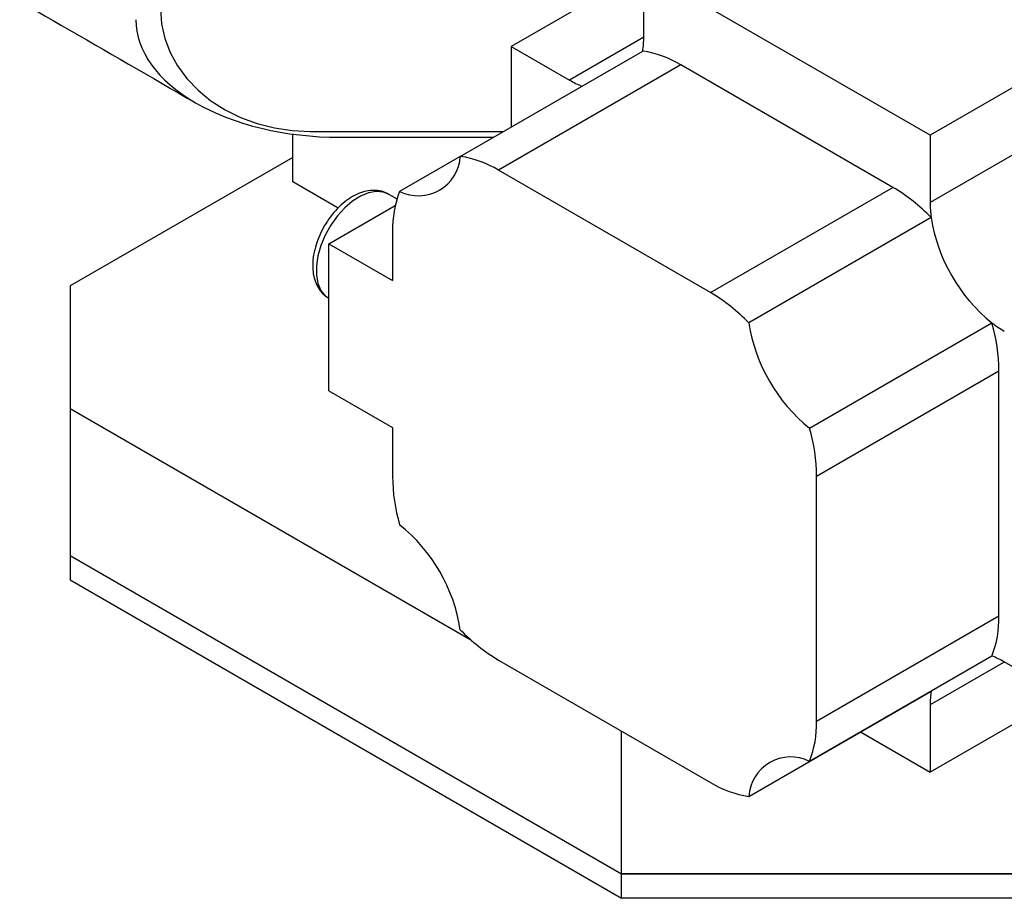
# Model space of a CAD drawing. Header units: millimetres. Extents: x 36 to 589, y 6 to 414.
# Tile 19 of 62: x 452 to 462, y 104 to 114. Entities that reach past the tile are written whole.
import ezdxf

# ---------------------------------------------------------------- set-up
doc = ezdxf.new("R2010")
doc.units = ezdxf.units.MM

msp = doc.modelspace()

# ---------------------------------------------------------------- linework, layer by layer
at = {"color": 7, "linetype": 'Continuous', "lineweight": 30}
for p, q in [((469.5199061, 116.9980267), (461.6474506, 112.4533549)), ((469.5199061, 116.2500753), (461.6474506, 111.7054035)), ((458.4645272, 114.2905411), (456.9918595, 113.4403881)), ((461.6474506, 112.4533549), (458.4645272, 114.2908174)), ((458.4645272, 113.542866), (458.4645272, 114.2908174)), ((458.4645272, 113.5427112), (457.6395693, 113.0664732)), ((456.4254568, 112.2194718), (458.4524962, 113.3896567)), ((456.9918595, 113.4403881), (457.6395693, 113.0664732)), ((456.9918595, 113.4403881), (456.9918595, 112.5464491)), ((458.8774776, 113.2358854), (456.8504382, 112.0657005)), ((461.2345002, 111.8752053), (458.8774776, 113.2358854)), ((454.5641262, 111.9355869), (454.5641262, 112.4662604)), ((454.757664, 112.4952926), (456.9032442, 112.4952926)), ((455.0826712, 112.4314917), (456.7927259, 112.4314917)), ((461.6474506, 112.4533549), (461.6474506, 111.7054035)), ((454.5641262, 112.2077229), (452.0892525, 110.7790087)), ((456.4254342, 112.2193322), (455.7512204, 111.8301169)), ((459.2074608, 110.7050203), (456.8504382, 112.0657005)), ((455.0671103, 111.6452204), (454.5641262, 111.9355869)), ((459.2074608, 110.7050203), (461.2345002, 111.8752053)), ((454.9648201, 111.2489827), (455.7023367, 111.674742)), ((461.6594816, 111.5383035), (459.6324422, 110.3681185)), ((461.6591719, 111.5386204), (461.6594816, 111.5383035)), ((455.6719269, 111.3851392), (455.6719269, 110.8407787)), ((454.9648201, 109.6159011), (454.9648201, 111.2489827)), ((454.9648201, 111.2489827), (455.6719269, 110.8407787)), ((452.0892525, 110.7790087), (452.0892525, 109.4183286)), ((454.9557118, 110.6477283), (454.961497, 110.6442705)), ((460.3066785, 109.2003069), (462.333718, 110.3704918)), ((462.333718, 110.3704918), (462.3338377, 110.3700651)), ((469.5199061, 109.9213397), (461.6474506, 105.3766679)), ((462.4130115, 109.8339638), (460.3859721, 108.6637789)), ((462.4130115, 107.1121611), (462.4130115, 109.8339638)), ((454.9648201, 109.6159011), (455.6719269, 109.2076971)), ((452.0892525, 109.4183286), (456.5412847, 106.8482251)), ((452.0892525, 109.4183286), (452.0892525, 107.7852469)), ((455.6719269, 109.2076971), (455.6719269, 108.6633365)), ((460.3859721, 105.9419761), (460.3859721, 108.6637789)), ((452.0892525, 107.7852469), (458.2175113, 104.2474784)), ((452.0892525, 107.7852469), (452.0892525, 107.5130667)), ((452.0892525, 107.7852469), (458.2175113, 104.2474784)), ((452.0892525, 107.5130667), (458.2175113, 103.9752982)), ((460.3859721, 105.9419761), (462.4130115, 107.1121611)), ((456.8504382, 106.6220951), (459.2074608, 105.2614149)), ((462.333718, 106.6671835), (460.3066785, 105.4969985)), ((462.4725426, 106.6009347), (461.6474506, 106.1246193)), ((463.1201183, 106.2270972), (462.4724085, 106.6010121)), ((459.6324422, 105.1076436), (461.6594816, 106.2778286)), ((461.6474506, 106.1246193), (461.6474506, 105.3766679)), ((458.2175113, 104.2474784), (458.2175113, 105.8329006)), ((460.8729535, 105.8237755), (461.6474506, 105.3766679)), ((458.2175113, 104.2474784), (463.8743655, 104.2474784)), ((458.2175113, 103.9752982), (458.2175113, 104.2474784)), ((463.8743655, 104.2474784), (458.2175113, 104.2474784)), ((463.8743655, 103.9752982), (458.2175113, 103.9752982))]:
    msp.add_line(p, q, dxfattribs=at)
at = {"color": 7, "linetype": 'Continuous', "lineweight": 30, "flags": 128}
for points in [[(453.0909973, 113.8561939), (453.1031492, 113.6921554), (453.1394276, 113.5305089), (453.1993036, 113.3736116), (453.281904, 113.2237515), (453.3860242, 113.0831138), (453.5101461, 112.9537494), (453.6524596, 112.8375446), (453.8108894, 112.7361941), (453.9831254, 112.6511756), (454.1666559, 112.583729), (454.3588046, 112.5348379), (454.5567695, 112.5052151), (454.757664, 112.4952926)], [(458.4524962, 113.3896567), (458.4525349, 113.3896517), (458.4525736, 113.3896466), (458.4526123, 113.3896415), (458.452651, 113.3896365), (458.4526898, 113.3896314), (458.4527285, 113.3896263), (458.4527672, 113.3896212), (458.4528059, 113.3896162)], [(455.6281095, 111.7990023), (455.5682447, 111.8229138), (455.4906318, 111.8298536), (455.4059411, 111.8148108), (455.3172336, 111.7783292), (455.2277154, 111.7217272), (455.1406219, 111.6470506), (455.059101, 111.5569985), (454.9860989, 111.4548255), (454.9242543, 111.3442244), (454.8758022, 111.2291927), (454.8424939, 111.1138879), (454.8255333, 111.0024774), (454.8255333, 110.8989879), (454.8424939, 110.8071597), (454.8758022, 110.7303118), (454.9242543, 110.6712217), (454.9557118, 110.6477283)], [(462.3338377, 106.667472), (462.3338227, 106.6674359), (462.3338077, 106.6673998), (462.3337928, 106.6673638), (462.3337778, 106.6673277), (462.3337629, 106.6672916), (462.3337479, 106.6672556), (462.3337329, 106.6672195), (462.333718, 106.6671835)]]:
    msp.add_lwpolyline(points, dxfattribs=at)
at = {"color": 7, "linetype": 'Continuous', "lineweight": 30}
for centre, radius, start, end in [((457.5007095, 113.5395107), 0.9638236, 351.05299988, 0.19946033), ((458.2761172, 112.2380942), 1.1649986, 58.92298189, 81.27661234), ((458.1242189, 113.8992904), 0.9635713, 239.80316822, 248.95122685), ((455.9592692, 112.2483007), 0.4670781, 243.5493976, 356.46135415), ((456.2491895, 111.0681665), 1.1647206, 58.92115911, 81.29548835), ((460.2141394, 110.1516097), 2.0029772, 43.82631031, 59.37465817), ((456.8367586, 111.4071238), 1.1650392, 158.71102555, 181.08125111), ((462.8876282, 111.7087587), 1.2401822, 180.15500627, 187.88516549), ((463.513647, 111.8302653), 1.8770112, 188.94847052, 231.05152963), ((458.1869147, 108.9811675), 2.003293, 43.81527651, 59.37384724), ((461.4866076, 110.6600803), 1.8770112, 188.94847052, 231.05152963), ((460.4097702, 109.8120132), 2.0033615, 0.62779728, 16.17414849), ((463.0952157, 111.3486735), 1.2399076, 232.11632685, 239.84762829), ((458.3824154, 108.6417964), 2.0036773, 0.62860789, 16.18518109), ((457.6754836, 108.685319), 2.0036773, 180.62860789, 196.18518109), ((454.5712914, 106.6670351), 1.8770112, 8.94847052, 51.05152963), ((461.247901, 107.0902083), 1.1653173, 338.72989803, 1.07942872), ((457.8709842, 108.3459479), 2.003293, 223.81527651, 239.37384724), ((461.9877589, 105.7681949), 0.9635713, 59.80316822, 68.95122685), ((462.6112683, 106.1279745), 0.9638236, 171.05299988, 180.19946033), ((459.2211403, 105.9199915), 1.1650392, 338.71102555, 1.08125111), ((460.0986298, 105.0788147), 0.4670781, 63.5493976, 176.46135415), ((459.8087094, 106.2589489), 1.1647206, 238.92115911, 261.29548835)]:
    msp.add_arc(centre, radius, start, end, dxfattribs=at)
msp.add_ellipse((455.0826712, 113.737957), major_axis=(2.2627417, 0), ratio=0.5773815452, start_param=3.1415926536, end_param=4.7123889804, dxfattribs=at)
for points in [[(429.65185, 126.5713868), (453.4828012, 112.8140715)], [(455.7209859, 111.7453859), (455.6281095, 111.7990023)], [(454.961497, 110.6442705), (454.9648201, 110.6423522)]]:
    msp.add_open_spline(points, degree=1, dxfattribs=at)
msp.add_open_spline([(455.6292562, 111.7971135), (455.6077316, 111.8083053), (455.5624287, 111.8318607), (455.4840056, 111.8441108), (455.4004363, 111.8396613), (455.3141431, 111.8163882), (455.2264235, 111.7747218), (455.1395529, 111.7149528), (455.0568429, 111.63911), (454.9813549, 111.5502181), (454.9154273, 111.4514365), (454.8609028, 111.345741), (454.8194157, 111.2360553), (454.792466, 111.1252041), (454.7815219, 111.0158679), (454.7880178, 110.9146965), (454.810898, 110.8249963), (454.8482786, 110.7499793), (454.8955718, 110.6893122), (454.9360017, 110.6628142), (454.9544759, 110.6507061)], degree=3, knots=[0, 0, 0, 0, 0.0466005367, 0.0980799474, 0.1502504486, 0.2046656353, 0.2617888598, 0.3208150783, 0.3804024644, 0.4398054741, 0.4990056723, 0.558189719, 0.6175771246, 0.6774008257, 0.7379372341, 0.799326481, 0.8545240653, 0.9071375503, 0.9575671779, 1, 1, 1, 1], dxfattribs=at)

doc.saveas('drawing.dxf')
